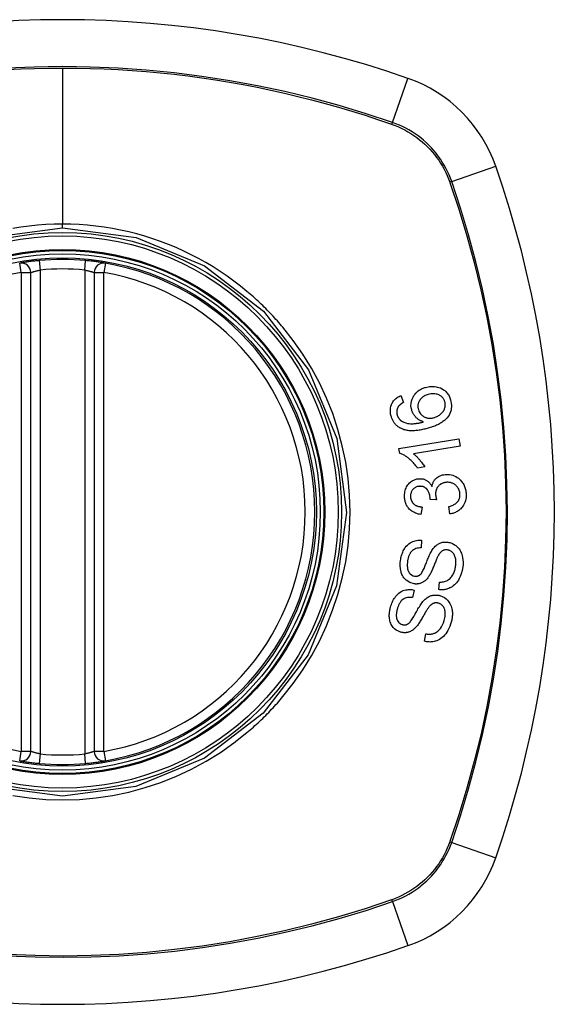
# Model space of a CAD drawing. Header units: inches. Extents: x 27 to 687, y 75 to 319.
# Tile 123 of 239: x 351.842 to 352.506, y 209.117 to 210.337. Entities that reach past the tile are written whole.
import ezdxf

# ---------------------------------------------------------------- set-up
doc = ezdxf.new("R2010")
doc.units = ezdxf.units.IN
doc.header["$MEASUREMENT"] = 0
doc.layers.add('Visible Edges(ANSI)', color=7, linetype='Continuous', lineweight=25)
doc.layers.add('Visible Tangent Edges(ANSI)', color=7, linetype='Continuous', lineweight=25)

msp = doc.modelspace()

# ---------------------------------------------------------------- linework, layer by layer
at = {"layer": 'Visible Edges(ANSI)'}
for p, q in [((351.8563, 209.43), (351.8563, 210.0236)), ((351.935, 210.0236), (351.935, 209.43)), ((352.3155, 209.8712), (352.3188, 209.8626)), ((352.3131, 209.8054), (352.3874, 209.8176)), ((352.3874, 209.8176), (352.3889, 209.8085)), ((352.3141, 209.7995), (352.3131, 209.8054)), ((352.3889, 209.8085), (352.3311, 209.799)), ((352.345, 209.7826), (352.3362, 209.7812)), ((352.3599, 209.7418), (352.3518, 209.7424)), ((352.3417, 209.7329), (352.3404, 209.7236)), ((352.3764, 209.7244), (352.3748, 209.7335)), ((352.3412, 209.6917), (352.3406, 209.6822)), ((352.332, 209.63), (352.3301, 209.6207)), ((352.3627, 209.6306), (352.3632, 209.64)), ((352.3447, 209.5665), (352.3466, 209.5757))]:
    msp.add_line(p, q, dxfattribs=at)
at = {"layer": 'Visible Edges(ANSI)', "flags": 128}
for points in [[(351.867, 210.0385), (351.8654, 210.0383), (351.8638, 210.0382), (351.8622, 210.038), (351.8607, 210.0378), (351.8591, 210.0376), (351.8576, 210.0375), (351.8562, 210.0373), (351.8547, 210.0371), (351.8534, 210.0369), (351.8521, 210.0367), (351.8508, 210.0366), (351.8497, 210.0364), (351.8486, 210.0362), (351.8475, 210.0361), (351.8466, 210.0359), (351.8457, 210.0358), (351.845, 210.0357), (351.8443, 210.0355), (351.8438, 210.0354), (351.8433, 210.0354), (351.8429, 210.0353), (351.8427, 210.0353), (351.8425, 210.0352), (351.8425, 210.0352)], [(351.9488, 210.0352), (351.9488, 210.0352), (351.9486, 210.0353), (351.9484, 210.0353), (351.948, 210.0354), (351.9475, 210.0354), (351.947, 210.0355), (351.9463, 210.0357), (351.9455, 210.0358), (351.9447, 210.0359), (351.9437, 210.0361), (351.9427, 210.0362), (351.9416, 210.0364), (351.9404, 210.0366), (351.9392, 210.0367), (351.9379, 210.0369), (351.9365, 210.0371), (351.9351, 210.0373), (351.9336, 210.0375), (351.9321, 210.0376), (351.9306, 210.0378), (351.929, 210.038), (351.9275, 210.0382), (351.9259, 210.0383), (351.9243, 210.0385)], [(352.3289, 209.8533), (352.3283, 209.856), (352.328, 209.8587), (352.3281, 209.8614), (352.3286, 209.864), (352.3293, 209.8665), (352.3302, 209.8685), (352.331, 209.8701), (352.3316, 209.8711), (352.3323, 209.8721), (352.333, 209.873), (352.3337, 209.8739), (352.3345, 209.8747), (352.3353, 209.8755), (352.3362, 209.8762), (352.3371, 209.8769), (352.338, 209.8776), (352.3389, 209.8782), (352.3399, 209.8788), (352.3409, 209.8793), (352.3419, 209.8798), (352.343, 209.8802), (352.344, 209.8806), (352.3451, 209.881), (352.3462, 209.8813)], [(352.3462, 209.8813), (352.3477, 209.8817), (352.3493, 209.8821), (352.3509, 209.8823), (352.3526, 209.8824), (352.3542, 209.8825), (352.3558, 209.8824), (352.3574, 209.8823), (352.3591, 209.8821), (352.3607, 209.8817), (352.3626, 209.8812), (352.3646, 209.8805), (352.3666, 209.8795), (352.3685, 209.8784), (352.37, 209.8772), (352.3713, 209.8761), (352.3722, 209.8751), (352.3731, 209.8741), (352.3739, 209.873), (352.3746, 209.8719), (352.3753, 209.8707), (352.3759, 209.8696), (352.3764, 209.8683), (352.3768, 209.8671), (352.3772, 209.8658)], [(352.3701, 209.8635), (352.3698, 209.8642), (352.3695, 209.865), (352.3692, 209.8657), (352.3689, 209.8663), (352.3685, 209.867), (352.368, 209.8676), (352.3676, 209.8683), (352.367, 209.8688), (352.3665, 209.8694), (352.3659, 209.8699), (352.3653, 209.8703), (352.3647, 209.8708), (352.364, 209.8712), (352.3634, 209.8715), (352.3627, 209.8719), (352.3618, 209.8723), (352.3607, 209.8727), (352.3593, 209.873), (352.3577, 209.8733), (352.356, 209.8734), (352.3543, 209.8733), (352.3526, 209.8731), (352.351, 209.8728), (352.3493, 209.8724)], [(352.3034, 209.8455), (352.3031, 209.8468), (352.3028, 209.8481), (352.3026, 209.8495), (352.3024, 209.8508), (352.3024, 209.8521), (352.3024, 209.8535), (352.3025, 209.8548), (352.3027, 209.8561), (352.303, 209.8574), (352.3033, 209.8587), (352.3038, 209.8599), (352.3043, 209.8611), (352.3049, 209.8622), (352.3056, 209.8633), (352.3064, 209.8644), (352.3072, 209.8654), (352.3081, 209.8663), (352.309, 209.8672), (352.31, 209.868), (352.311, 209.8687), (352.3121, 209.8694), (352.3132, 209.8701), (352.3144, 209.8706), (352.3155, 209.8712)], [(352.3188, 209.8626), (352.3184, 209.8624), (352.3181, 209.8622), (352.3178, 209.862), (352.3175, 209.8619), (352.3172, 209.8617), (352.3169, 209.8615), (352.3166, 209.8613), (352.3163, 209.8611), (352.316, 209.8608), (352.3157, 209.8606), (352.3154, 209.8604), (352.3151, 209.8602), (352.3148, 209.86), (352.3145, 209.8597), (352.3142, 209.8595), (352.314, 209.8592), (352.3137, 209.859), (352.3135, 209.8587), (352.3132, 209.8585), (352.313, 209.8582), (352.3127, 209.8579), (352.3125, 209.8576), (352.3123, 209.8573), (352.3121, 209.857)], [(352.3493, 209.8724), (352.3481, 209.872), (352.3468, 209.8715), (352.3456, 209.871), (352.3445, 209.8704), (352.3433, 209.8697), (352.3423, 209.869), (352.3413, 209.8681), (352.3403, 209.8672), (352.3395, 209.8662), (352.3388, 209.8652), (352.3383, 209.8643), (352.3378, 209.8635), (352.3375, 209.8627), (352.3372, 209.862), (352.337, 209.8612), (352.3368, 209.8604), (352.3367, 209.8595), (352.3366, 209.8587), (352.3366, 209.8579), (352.3366, 209.857), (352.3367, 209.8562), (352.3369, 209.8554), (352.337, 209.8545), (352.3372, 209.8537)], [(352.3772, 209.8658), (352.3783, 209.8593), (352.3777, 209.8529), (352.3753, 209.847), (352.3728, 209.8434), (352.3718, 209.8423), (352.3708, 209.8413), (352.3698, 209.8404), (352.3688, 209.8396), (352.3677, 209.8388), (352.3666, 209.8381), (352.3655, 209.8373), (352.3644, 209.8367), (352.3632, 209.836), (352.362, 209.8354), (352.3608, 209.8349), (352.3596, 209.8343), (352.3583, 209.8338), (352.3571, 209.8333), (352.3558, 209.8328), (352.3545, 209.8323), (352.3533, 209.8319), (352.352, 209.8315), (352.3507, 209.8311), (352.3495, 209.8307)], [(352.357, 209.8439), (352.3581, 209.8442), (352.3591, 209.8446), (352.3602, 209.8451), (352.3612, 209.8456), (352.3622, 209.8462), (352.3632, 209.8468), (352.3642, 209.8475), (352.3651, 209.8483), (352.366, 209.8491), (352.3668, 209.85), (352.3676, 209.8509), (352.3683, 209.8519), (352.3689, 209.8529), (352.3694, 209.854), (352.3698, 209.8551), (352.3701, 209.8561), (352.3703, 209.8572), (352.3705, 209.8581), (352.3706, 209.859), (352.3706, 209.8599), (352.3705, 209.8608), (352.3704, 209.8617), (352.3703, 209.8626), (352.3701, 209.8635)], [(352.3121, 209.857), (352.3119, 209.8567), (352.3117, 209.8563), (352.3115, 209.8559), (352.3113, 209.8555), (352.3111, 209.8551), (352.311, 209.8547), (352.3109, 209.8543), (352.3107, 209.8539), (352.3106, 209.8535), (352.3105, 209.8531), (352.3105, 209.8526), (352.3104, 209.8522), (352.3104, 209.8518), (352.3103, 209.8514), (352.3103, 209.8509), (352.3103, 209.8505), (352.3103, 209.8501), (352.3104, 209.8496), (352.3104, 209.8492), (352.3105, 209.8488), (352.3105, 209.8483), (352.3106, 209.8479), (352.3107, 209.8475), (352.3108, 209.8471)], [(352.3436, 209.8385), (352.3428, 209.8388), (352.3421, 209.839), (352.3414, 209.8393), (352.3407, 209.8396), (352.34, 209.8399), (352.3393, 209.8403), (352.3386, 209.8407), (352.3379, 209.8411), (352.3372, 209.8415), (352.3366, 209.842), (352.3359, 209.8425), (352.3352, 209.8431), (352.3346, 209.8437), (352.3339, 209.8444), (352.3333, 209.8452), (352.3326, 209.846), (352.332, 209.8468), (352.3314, 209.8477), (352.3309, 209.8485), (352.3304, 209.8494), (352.33, 209.8504), (352.3296, 209.8513), (352.3292, 209.8523), (352.3289, 209.8533)], [(352.3372, 209.8537), (352.3377, 209.8523), (352.3383, 209.851), (352.339, 209.8498), (352.3398, 209.8486), (352.3407, 209.8476), (352.3418, 209.8466), (352.3428, 209.8458), (352.3437, 209.8452), (352.3445, 209.8448), (352.3453, 209.8444), (352.3461, 209.844), (352.3469, 209.8438), (352.3477, 209.8435), (352.3485, 209.8433), (352.3494, 209.8432), (352.3502, 209.8431), (352.3511, 209.8431), (352.3519, 209.8431), (352.3528, 209.8431), (352.3536, 209.8432), (352.3545, 209.8433), (352.3553, 209.8434), (352.3561, 209.8436), (352.357, 209.8439)], [(352.3169, 209.8298), (352.3161, 209.8301), (352.3153, 209.8305), (352.3145, 209.8309), (352.3137, 209.8314), (352.313, 209.8318), (352.3123, 209.8323), (352.3116, 209.8329), (352.3109, 209.8334), (352.3102, 209.834), (352.3096, 209.8346), (352.309, 209.8353), (352.3084, 209.8359), (352.3078, 209.8366), (352.3073, 209.8374), (352.3068, 209.8381), (352.3063, 209.8389), (352.3058, 209.8396), (352.3054, 209.8404), (352.305, 209.8413), (352.3046, 209.8421), (352.3043, 209.8429), (352.304, 209.8438), (352.3037, 209.8446), (352.3034, 209.8455)], [(352.3108, 209.8471), (352.3109, 209.8467), (352.311, 209.8464), (352.3112, 209.8461), (352.3113, 209.8457), (352.3114, 209.8454), (352.3116, 209.8451), (352.3117, 209.8448), (352.3119, 209.8445), (352.312, 209.8442), (352.3122, 209.8439), (352.3124, 209.8436), (352.3126, 209.8433), (352.3128, 209.843), (352.313, 209.8427), (352.3132, 209.8424), (352.3134, 209.8422), (352.3136, 209.8419), (352.3138, 209.8417), (352.3141, 209.8414), (352.3143, 209.8412), (352.3145, 209.841), (352.3148, 209.8407), (352.3151, 209.8405), (352.3153, 209.8403)], [(352.3153, 209.8403), (352.3173, 209.839), (352.3193, 209.838), (352.3215, 209.8372), (352.3237, 209.8366), (352.3258, 209.8363), (352.3276, 209.8362), (352.3291, 209.8361), (352.3301, 209.8361), (352.3309, 209.8362), (352.3318, 209.8363), (352.3326, 209.8363), (352.3335, 209.8364), (352.3343, 209.8365), (352.3352, 209.8367), (352.336, 209.8368), (352.3369, 209.837), (352.3378, 209.8371), (352.3386, 209.8373), (352.3395, 209.8375), (352.3403, 209.8377), (352.3411, 209.8379), (352.3419, 209.8381), (352.3428, 209.8383), (352.3436, 209.8385)], [(352.3495, 209.8307), (352.3481, 209.8303), (352.3466, 209.8299), (352.3452, 209.8296), (352.3438, 209.8293), (352.3424, 209.8289), (352.3409, 209.8287), (352.3395, 209.8284), (352.3381, 209.8282), (352.3367, 209.828), (352.3353, 209.8278), (352.3339, 209.8277), (352.3325, 209.8276), (352.3311, 209.8275), (352.3298, 209.8275), (352.3284, 209.8275), (352.3271, 209.8275), (352.3258, 209.8276), (352.3245, 209.8278), (352.3232, 209.8279), (352.3219, 209.8282), (352.3206, 209.8285), (352.3193, 209.8288), (352.3181, 209.8293), (352.3169, 209.8298)], [(352.3362, 209.7812), (352.3351, 209.7826), (352.3341, 209.784), (352.3331, 209.7853), (352.3321, 209.7865), (352.3311, 209.7877), (352.3301, 209.7888), (352.3291, 209.7898), (352.3281, 209.7907), (352.3271, 209.7916), (352.3262, 209.7924), (352.3253, 209.7931), (352.3244, 209.7938), (352.3235, 209.7945), (352.3227, 209.7951), (352.3219, 209.7956), (352.3211, 209.7962), (352.3203, 209.7967), (352.3194, 209.7972), (352.3186, 209.7976), (352.3177, 209.7981), (352.3168, 209.7985), (352.3159, 209.7989), (352.315, 209.7992), (352.3141, 209.7995)], [(352.3311, 209.799), (352.3316, 209.7986), (352.3321, 209.7982), (352.3326, 209.7977), (352.3331, 209.7973), (352.3336, 209.7968), (352.3341, 209.7964), (352.3346, 209.7959), (352.3351, 209.7954), (352.3356, 209.7949), (352.3361, 209.7944), (352.3365, 209.7939), (352.337, 209.7934), (352.3374, 209.7929), (352.3379, 209.7924), (352.3384, 209.7918), (352.3389, 209.7911), (352.3396, 209.7903), (352.3403, 209.7894), (352.3411, 209.7884), (352.3419, 209.7874), (352.3427, 209.7862), (352.3435, 209.7851), (352.3442, 209.7839), (352.345, 209.7826)], [(352.32, 209.7453), (352.3199, 209.7469), (352.32, 209.7486), (352.3202, 209.7502), (352.3205, 209.7518), (352.3208, 209.7534), (352.3213, 209.7549), (352.3219, 209.7564), (352.3226, 209.7579), (352.3234, 209.7592), (352.3243, 209.7605), (352.3253, 209.7618), (352.3263, 209.7629), (352.3274, 209.7638), (352.3284, 209.7646), (352.3295, 209.7653), (352.3305, 209.7659), (352.3314, 209.7664), (352.3324, 209.7668), (352.3333, 209.7672), (352.3343, 209.7675), (352.3353, 209.7677), (352.3363, 209.7679), (352.3373, 209.7681), (352.3384, 209.7681)], [(352.3384, 209.7681), (352.339, 209.7681), (352.3397, 209.7681), (352.3404, 209.7681), (352.3411, 209.768), (352.3418, 209.7679), (352.3425, 209.7678), (352.3431, 209.7677), (352.3438, 209.7675), (352.3445, 209.7673), (352.3451, 209.767), (352.3458, 209.7667), (352.3464, 209.7664), (352.3471, 209.766), (352.3479, 209.7656), (352.3486, 209.7651), (352.3493, 209.7646), (352.35, 209.7639), (352.3507, 209.7633), (352.3513, 209.7625), (352.352, 209.7618), (352.3525, 209.761), (352.3531, 209.7602), (352.3536, 209.7594), (352.354, 209.7585)], [(352.354, 209.7585), (352.3542, 209.7593), (352.3544, 209.7601), (352.3546, 209.7608), (352.3548, 209.7616), (352.3551, 209.7623), (352.3554, 209.7631), (352.3557, 209.7638), (352.3561, 209.7645), (352.3565, 209.7652), (352.3569, 209.7658), (352.3574, 209.7665), (352.3579, 209.7671), (352.3584, 209.7677), (352.3589, 209.7683), (352.3597, 209.7689), (352.3605, 209.7696), (352.3616, 209.7704), (352.3629, 209.7711), (352.3643, 209.7718), (352.3657, 209.7723), (352.3672, 209.7727), (352.3687, 209.773), (352.3703, 209.7732), (352.3718, 209.7733)], [(352.3724, 209.7636), (352.3716, 209.7635), (352.3708, 209.7634), (352.3699, 209.7633), (352.3691, 209.7631), (352.3683, 209.7629), (352.3675, 209.7626), (352.3667, 209.7623), (352.3659, 209.7619), (352.3652, 209.7615), (352.3645, 209.761), (352.3638, 209.7605), (352.3631, 209.7599), (352.3625, 209.7593), (352.3619, 209.7586), (352.3613, 209.7579), (352.3607, 209.757), (352.3602, 209.7561), (352.3597, 209.755), (352.3593, 209.754), (352.359, 209.7528), (352.3587, 209.7517), (352.3586, 209.7506), (352.3585, 209.7494), (352.3586, 209.7482)], [(352.3718, 209.7733), (352.3738, 209.7734), (352.3759, 209.7732), (352.3779, 209.7729), (352.3798, 209.7724), (352.3817, 209.7717), (352.3836, 209.7708), (352.3853, 209.7697), (352.3869, 209.7686), (352.3882, 209.7674), (352.3894, 209.7663), (352.3904, 209.7652), (352.3912, 209.7642), (352.392, 209.7631), (352.3927, 209.762), (352.3934, 209.7609), (352.394, 209.7597), (352.3945, 209.7584), (352.395, 209.7572), (352.3954, 209.7559), (352.3957, 209.7546), (352.396, 209.7533), (352.3962, 209.7519), (352.3963, 209.7506), (352.3964, 209.7492)], [(352.3888, 209.7489), (352.3887, 209.7501), (352.3885, 209.7513), (352.3883, 209.7525), (352.3879, 209.7536), (352.3875, 209.7547), (352.3869, 209.7558), (352.3863, 209.7568), (352.3856, 209.7577), (352.3849, 209.7585), (352.3842, 209.7593), (352.3835, 209.7599), (352.3827, 209.7605), (352.382, 209.7611), (352.3812, 209.7615), (352.3804, 209.762), (352.3796, 209.7624), (352.3787, 209.7627), (352.3778, 209.763), (352.377, 209.7632), (352.3761, 209.7634), (352.3752, 209.7635), (352.3743, 209.7636), (352.3734, 209.7636), (352.3724, 209.7636)], [(352.3386, 209.7586), (352.3379, 209.7586), (352.3371, 209.7585), (352.3363, 209.7583), (352.3356, 209.7582), (352.3349, 209.7579), (352.3341, 209.7576), (352.3335, 209.7573), (352.3328, 209.7569), (352.3322, 209.7565), (352.3315, 209.756), (352.331, 209.7554), (352.3304, 209.7548), (352.3299, 209.7542), (352.3294, 209.7536), (352.329, 209.7529), (352.3286, 209.7522), (352.3283, 209.7514), (352.3281, 209.7507), (352.3278, 209.7499), (352.3277, 209.7491), (352.3276, 209.7483), (352.3275, 209.7475), (352.3275, 209.7466), (352.3275, 209.7458)], [(352.3518, 209.7439), (352.3513, 209.7476), (352.3502, 209.7511), (352.3485, 209.7541), (352.3471, 209.7558), (352.3465, 209.7563), (352.3462, 209.7565), (352.3458, 209.7568), (352.3454, 209.7571), (352.3451, 209.7573), (352.3447, 209.7575), (352.3443, 209.7577), (352.3439, 209.7579), (352.3435, 209.758), (352.343, 209.7582), (352.3426, 209.7583), (352.3422, 209.7584), (352.3417, 209.7585), (352.3413, 209.7585), (352.3408, 209.7586), (352.3404, 209.7586), (352.34, 209.7586), (352.3395, 209.7587), (352.3391, 209.7587), (352.3386, 209.7586)], [(352.3404, 209.7236), (352.3387, 209.7239), (352.337, 209.7243), (352.3354, 209.7248), (352.3337, 209.7253), (352.3322, 209.726), (352.3306, 209.7268), (352.3292, 209.7277), (352.3279, 209.7286), (352.3269, 209.7296), (352.3259, 209.7305), (352.3251, 209.7314), (352.3244, 209.7322), (352.3237, 209.7332), (352.3231, 209.7341), (352.3225, 209.7352), (352.322, 209.7362), (352.3216, 209.7373), (352.3212, 209.7384), (352.3208, 209.7395), (352.3206, 209.7406), (352.3203, 209.7418), (352.3202, 209.7429), (352.32, 209.7441), (352.32, 209.7453)], [(352.3275, 209.7458), (352.3276, 209.7445), (352.3278, 209.7432), (352.3282, 209.742), (352.3286, 209.7408), (352.3292, 209.7397), (352.3299, 209.7387), (352.3305, 209.7378), (352.3311, 209.7372), (352.3317, 209.7367), (352.3322, 209.7362), (352.3328, 209.7358), (352.3334, 209.7354), (352.334, 209.735), (352.3347, 209.7347), (352.3353, 209.7344), (352.336, 209.7342), (352.3367, 209.7339), (352.3374, 209.7337), (352.3381, 209.7335), (352.3388, 209.7334), (352.3395, 209.7332), (352.3402, 209.7331), (352.3409, 209.733), (352.3417, 209.7329)], [(352.3518, 209.7424), (352.3518, 209.7425), (352.3518, 209.7426), (352.3518, 209.7426), (352.3518, 209.7427), (352.3518, 209.7427), (352.3518, 209.7428), (352.3518, 209.7429), (352.3518, 209.7429), (352.3518, 209.743), (352.3518, 209.7431), (352.3518, 209.7431), (352.3518, 209.7432), (352.3518, 209.7432), (352.3518, 209.7433), (352.3518, 209.7434), (352.3518, 209.7434), (352.3518, 209.7435), (352.3518, 209.7436), (352.3518, 209.7436), (352.3518, 209.7437), (352.3518, 209.7437), (352.3518, 209.7438), (352.3518, 209.7439), (352.3518, 209.7439)], [(352.3586, 209.7482), (352.3586, 209.748), (352.3586, 209.7477), (352.3586, 209.7474), (352.3587, 209.7472), (352.3587, 209.7469), (352.3587, 209.7466), (352.3588, 209.7464), (352.3588, 209.7461), (352.3589, 209.7458), (352.3589, 209.7456), (352.359, 209.7453), (352.359, 209.745), (352.3591, 209.7447), (352.3592, 209.7445), (352.3592, 209.7442), (352.3593, 209.7439), (352.3594, 209.7437), (352.3594, 209.7434), (352.3595, 209.7431), (352.3596, 209.7429), (352.3597, 209.7426), (352.3597, 209.7423), (352.3598, 209.7421), (352.3599, 209.7418)], [(352.3748, 209.7335), (352.3758, 209.7338), (352.3769, 209.7342), (352.378, 209.7345), (352.3791, 209.7349), (352.3802, 209.7354), (352.3812, 209.7359), (352.3822, 209.7364), (352.3831, 209.7371), (352.3841, 209.7378), (352.3849, 209.7385), (352.3857, 209.7393), (352.3863, 209.7401), (352.3868, 209.7408), (352.3872, 209.7415), (352.3875, 209.7422), (352.3878, 209.7429), (352.3881, 209.7436), (352.3883, 209.7443), (352.3885, 209.745), (352.3887, 209.7458), (352.3887, 209.7466), (352.3888, 209.7473), (352.3888, 209.7481), (352.3888, 209.7489)], [(352.3964, 209.7492), (352.3964, 209.7471), (352.3963, 209.7449), (352.396, 209.7428), (352.3955, 209.7407), (352.3949, 209.7387), (352.3941, 209.7368), (352.3932, 209.7352), (352.3923, 209.7339), (352.3915, 209.7328), (352.3907, 209.7318), (352.3899, 209.7309), (352.389, 209.7301), (352.3881, 209.7294), (352.3872, 209.7286), (352.3862, 209.728), (352.3852, 209.7273), (352.3842, 209.7268), (352.3831, 209.7263), (352.382, 209.7258), (352.3809, 209.7255), (352.3798, 209.7251), (352.3787, 209.7248), (352.3775, 209.7246), (352.3764, 209.7244)], [(352.3151, 209.6668), (352.3153, 209.6683), (352.3156, 209.6699), (352.3159, 209.6714), (352.3163, 209.6729), (352.3168, 209.6743), (352.3173, 209.6758), (352.3178, 209.6772), (352.3185, 209.6786), (352.3192, 209.68), (352.32, 209.6813), (352.3209, 209.6828), (352.3221, 209.6843), (352.3235, 209.6858), (352.3252, 209.6873), (352.3269, 209.6885), (352.3287, 209.6895), (352.3303, 209.6902), (352.3319, 209.6908), (352.3334, 209.6912), (352.335, 209.6915), (352.3365, 209.6917), (352.3381, 209.6918), (352.3396, 209.6918), (352.3412, 209.6917)], [(352.354, 209.6792), (352.3547, 209.6803), (352.3555, 209.6814), (352.3564, 209.6824), (352.3572, 209.6834), (352.3582, 209.6843), (352.3591, 209.6852), (352.3601, 209.686), (352.3612, 209.6867), (352.3622, 209.6873), (352.3631, 209.6878), (352.364, 209.6882), (352.3649, 209.6885), (352.3657, 209.6888), (352.3664, 209.689), (352.3672, 209.6892), (352.3679, 209.6893), (352.3687, 209.6894), (352.3694, 209.6895), (352.3701, 209.6895), (352.3709, 209.6895), (352.3716, 209.6895), (352.3724, 209.6895), (352.3731, 209.6894), (352.3739, 209.6893)], [(352.3406, 209.6822), (352.339, 209.6822), (352.3373, 209.682), (352.3357, 209.6818), (352.3341, 209.6814), (352.3326, 209.6808), (352.3312, 209.68), (352.3299, 209.6791), (352.3289, 209.6782), (352.3282, 209.6774), (352.3277, 209.6768), (352.3272, 209.6761), (352.3268, 209.6754), (352.3264, 209.6747), (352.326, 209.674), (352.3257, 209.6732), (352.3254, 209.6725), (352.3251, 209.6717), (352.3248, 209.6709), (352.3246, 209.6701), (352.3244, 209.6693), (352.3242, 209.6685), (352.3241, 209.6676), (352.3239, 209.6668), (352.3238, 209.666)], [(352.3396, 209.6492), (352.3402, 209.6499), (352.3409, 209.6507), (352.3416, 209.6518), (352.3423, 209.6529), (352.3429, 209.6542), (352.3436, 209.6554), (352.3442, 209.6567), (352.3447, 209.658), (352.3453, 209.6592), (352.3457, 209.6604), (352.3462, 209.6616), (352.3467, 209.6628), (352.3471, 209.664), (352.3476, 209.6652), (352.3481, 209.6665), (352.3486, 209.6678), (352.3492, 209.6692), (352.3498, 209.6706), (352.3504, 209.6721), (352.3511, 209.6736), (352.3518, 209.6752), (352.3525, 209.6766), (352.3533, 209.678), (352.354, 209.6792)], [(352.3734, 209.6797), (352.3727, 209.6798), (352.372, 209.6799), (352.3713, 209.6798), (352.3706, 209.6798), (352.3699, 209.6797), (352.3692, 209.6795), (352.3685, 209.6793), (352.3679, 209.6791), (352.3673, 209.6788), (352.3668, 209.6785), (352.3663, 209.6782), (352.3659, 209.6778), (352.3654, 209.6775), (352.365, 209.6771), (352.3646, 209.6767), (352.3643, 209.6763), (352.3639, 209.6758), (352.3635, 209.6754), (352.3632, 209.6749), (352.3629, 209.6744), (352.3626, 209.674), (352.3623, 209.6735), (352.362, 209.673), (352.3617, 209.6725)], [(352.3834, 209.6595), (352.3836, 209.6607), (352.3837, 209.662), (352.3838, 209.6632), (352.3838, 209.6645), (352.3837, 209.6657), (352.3836, 209.6669), (352.3835, 209.6682), (352.3832, 209.6694), (352.3829, 209.6706), (352.3826, 209.6717), (352.3821, 209.6728), (352.3816, 209.6739), (352.381, 209.675), (352.3803, 209.6759), (352.3795, 209.6767), (352.3788, 209.6773), (352.3781, 209.6779), (352.3775, 209.6783), (352.3768, 209.6787), (352.3762, 209.679), (352.3755, 209.6792), (352.3748, 209.6794), (352.3741, 209.6796), (352.3734, 209.6797)], [(352.3739, 209.6893), (352.375, 209.6891), (352.3762, 209.6888), (352.3773, 209.6885), (352.3785, 209.6881), (352.3796, 209.6876), (352.3806, 209.6871), (352.3817, 209.6865), (352.3827, 209.6858), (352.3837, 209.6851), (352.3847, 209.6843), (352.3857, 209.6833), (352.3866, 209.6823), (352.3876, 209.6811), (352.3885, 209.6798), (352.3893, 209.6784), (352.39, 209.677), (352.3906, 209.6756), (352.3912, 209.6741), (352.3917, 209.6724), (352.3921, 209.6703), (352.3925, 209.6677), (352.3927, 209.6647), (352.3926, 209.6617), (352.3923, 209.6587)], [(352.3319, 209.6377), (352.3265, 209.6393), (352.3219, 209.6423), (352.3193, 209.6451), (352.3183, 209.6466), (352.3175, 209.648), (352.3168, 209.6494), (352.3163, 209.6507), (352.3159, 209.6519), (352.3157, 209.6529), (352.3155, 209.6538), (352.3153, 209.6547), (352.3151, 209.6556), (352.315, 209.6565), (352.3149, 209.6574), (352.3148, 209.6584), (352.3147, 209.6593), (352.3147, 209.6602), (352.3147, 209.6612), (352.3147, 209.6621), (352.3147, 209.6631), (352.3148, 209.664), (352.3148, 209.6649), (352.3149, 209.6659), (352.3151, 209.6668)], [(352.3238, 209.666), (352.3237, 209.6653), (352.3236, 209.6647), (352.3236, 209.664), (352.3235, 209.6634), (352.3234, 209.6627), (352.3234, 209.662), (352.3234, 209.6614), (352.3234, 209.6607), (352.3234, 209.6601), (352.3234, 209.6594), (352.3235, 209.6587), (352.3235, 209.6581), (352.3236, 209.6574), (352.3237, 209.6568), (352.3238, 209.6561), (352.324, 209.6555), (352.3242, 209.6548), (352.3244, 209.6542), (352.3249, 209.6531), (352.3258, 209.6515), (352.3272, 209.65), (352.3288, 209.6487), (352.3306, 209.6478), (352.3325, 209.6473)], [(352.3617, 209.6725), (352.3613, 209.6718), (352.361, 209.6711), (352.3606, 209.6702), (352.3601, 209.6692), (352.3597, 209.6682), (352.3592, 209.6671), (352.3587, 209.666), (352.3583, 209.6648), (352.3578, 209.6635), (352.3572, 209.6623), (352.3567, 209.661), (352.3562, 209.6597), (352.3557, 209.6584), (352.3551, 209.6571), (352.3546, 209.6559), (352.3541, 209.6546), (352.3535, 209.6534), (352.353, 209.6523), (352.3525, 209.6511), (352.3519, 209.65), (352.3513, 209.6489), (352.3507, 209.6479), (352.3501, 209.6469), (352.3495, 209.646)], [(352.3923, 209.6587), (352.3915, 209.6544), (352.3904, 209.6502), (352.3892, 209.6468), (352.388, 209.6442), (352.3869, 209.6422), (352.3859, 209.6406), (352.3847, 209.6391), (352.3834, 209.6376), (352.382, 209.6363), (352.3805, 209.6351), (352.379, 209.6341), (352.3775, 209.6333), (352.3761, 209.6326), (352.3748, 209.632), (352.3735, 209.6316), (352.3723, 209.6312), (352.3711, 209.6309), (352.3699, 209.6307), (352.3687, 209.6305), (352.3675, 209.6304), (352.3663, 209.6304), (352.3651, 209.6304), (352.3639, 209.6305), (352.3627, 209.6306)], [(352.3632, 209.64), (352.3645, 209.64), (352.3658, 209.64), (352.3671, 209.6401), (352.3683, 209.6403), (352.3696, 209.6406), (352.3709, 209.641), (352.3721, 209.6414), (352.3732, 209.642), (352.3743, 209.6426), (352.3754, 209.6434), (352.3765, 209.6444), (352.3774, 209.6454), (352.3783, 209.6465), (352.3791, 209.6476), (352.3798, 209.6487), (352.3804, 209.6498), (352.381, 209.651), (352.3815, 209.6521), (352.3819, 209.6533), (352.3823, 209.6545), (352.3827, 209.6557), (352.383, 209.657), (352.3832, 209.6582), (352.3834, 209.6595)], [(352.3495, 209.646), (352.3488, 209.645), (352.348, 209.6441), (352.3472, 209.6432), (352.3464, 209.6424), (352.3455, 209.6416), (352.3446, 209.6409), (352.3437, 209.6402), (352.3427, 209.6397), (352.3418, 209.6392), (352.341, 209.6388), (352.3402, 209.6385), (352.3395, 209.6383), (352.3388, 209.6381), (352.3382, 209.6379), (352.3376, 209.6378), (352.337, 209.6377), (352.3363, 209.6376), (352.3357, 209.6376), (352.3351, 209.6375), (352.3344, 209.6375), (352.3338, 209.6375), (352.3332, 209.6376), (352.3325, 209.6376), (352.3319, 209.6377)], [(352.3325, 209.6473), (352.3328, 209.6472), (352.3331, 209.6472), (352.3335, 209.6472), (352.3338, 209.6472), (352.3341, 209.6472), (352.3344, 209.6472), (352.3347, 209.6472), (352.335, 209.6472), (352.3353, 209.6473), (352.3356, 209.6473), (352.3359, 209.6474), (352.3362, 209.6475), (352.3365, 209.6476), (352.3368, 209.6477), (352.3371, 209.6478), (352.3374, 209.6479), (352.3377, 209.648), (352.338, 209.6482), (352.3383, 209.6483), (352.3385, 209.6485), (352.3388, 209.6486), (352.3391, 209.6488), (352.3393, 209.649), (352.3396, 209.6492)], [(352.3026, 209.609), (352.3031, 209.6106), (352.3037, 209.6122), (352.3043, 209.6137), (352.3049, 209.6153), (352.3056, 209.6168), (352.3064, 209.6182), (352.3073, 209.6196), (352.3082, 209.621), (352.3092, 209.6223), (352.3103, 209.6236), (352.3116, 209.625), (352.3131, 209.6263), (352.3148, 209.6275), (352.3166, 209.6285), (352.3184, 209.6293), (352.3201, 209.6299), (352.3217, 209.6303), (352.3232, 209.6305), (352.3246, 209.6307), (352.3261, 209.6307), (352.3276, 209.6307), (352.3291, 209.6306), (352.3305, 209.6303), (352.332, 209.63)], [(352.3301, 209.6207), (352.3288, 209.6209), (352.3275, 209.621), (352.3261, 209.621), (352.3248, 209.621), (352.3235, 209.6208), (352.3222, 209.6205), (352.321, 209.6201), (352.3198, 209.6195), (352.3186, 209.6189), (352.3177, 209.6182), (352.3168, 209.6175), (352.3161, 209.6168), (352.3155, 209.6161), (352.315, 209.6154), (352.3145, 209.6146), (352.314, 209.6138), (352.3135, 209.613), (352.3131, 209.6122), (352.3127, 209.6114), (352.3124, 209.6105), (352.312, 209.6096), (352.3117, 209.6088), (352.3114, 209.6079), (352.3112, 209.607)], [(352.3429, 209.6159), (352.3438, 209.6169), (352.3447, 209.6179), (352.3457, 209.6188), (352.3467, 209.6196), (352.3477, 209.6204), (352.3488, 209.6211), (352.3499, 209.6218), (352.351, 209.6223), (352.3521, 209.6228), (352.3531, 209.6231), (352.3541, 209.6234), (352.355, 209.6236), (352.3558, 209.6237), (352.3566, 209.6238), (352.3573, 209.6239), (352.3581, 209.6239), (352.3588, 209.6239), (352.3596, 209.6239), (352.3603, 209.6239), (352.3611, 209.6238), (352.3618, 209.6236), (352.3625, 209.6235), (352.3633, 209.6233), (352.364, 209.6231)], [(352.364, 209.6231), (352.3668, 209.6221), (352.3694, 209.6207), (352.3716, 209.619), (352.3733, 209.6174), (352.3745, 209.616), (352.3755, 209.6146), (352.3764, 209.6132), (352.3772, 209.6117), (352.3778, 209.6101), (352.3784, 209.6085), (352.3788, 209.6069), (352.3791, 209.6054), (352.3793, 209.6039), (352.3794, 209.6026), (352.3794, 209.6013), (352.3795, 209.6001), (352.3794, 209.5988), (352.3793, 209.5976), (352.3792, 209.5964), (352.379, 209.5951), (352.3788, 209.5939), (352.3786, 209.5927), (352.3783, 209.5915), (352.378, 209.5903)], [(352.3152, 209.5779), (352.3124, 209.5789), (352.3098, 209.5804), (352.3077, 209.5821), (352.3061, 209.5837), (352.3051, 209.5849), (352.3043, 209.5862), (352.3035, 209.5875), (352.3029, 209.5889), (352.3023, 209.5903), (352.3019, 209.5918), (352.3016, 209.5933), (352.3014, 209.5947), (352.3012, 209.596), (352.3011, 209.5974), (352.3011, 209.5986), (352.3011, 209.5998), (352.3012, 209.6009), (352.3013, 209.6021), (352.3014, 209.6033), (352.3016, 209.6044), (352.3018, 209.6056), (352.3021, 209.6068), (352.3023, 209.6079), (352.3026, 209.609)], [(352.3112, 209.607), (352.311, 209.6063), (352.3108, 209.6056), (352.3106, 209.6049), (352.3104, 209.6042), (352.3103, 209.6034), (352.3102, 209.6027), (352.3101, 209.602), (352.31, 209.6012), (352.3099, 209.6005), (352.3098, 209.5998), (352.3098, 209.599), (352.3098, 209.5983), (352.3098, 209.5976), (352.3099, 209.5968), (352.31, 209.5961), (352.3102, 209.5951), (352.3105, 209.5941), (352.311, 209.5929), (352.3117, 209.5916), (352.3125, 209.5904), (352.3135, 209.5893), (352.3146, 209.5884), (352.3159, 209.5877), (352.3172, 209.5873)], [(352.3244, 209.5882), (352.3252, 209.5888), (352.326, 209.5895), (352.3268, 209.5904), (352.3276, 209.5914), (352.3284, 209.5925), (352.3292, 209.5937), (352.33, 209.5949), (352.3308, 209.5961), (352.3315, 209.5973), (352.3321, 209.5984), (352.3328, 209.5995), (352.3334, 209.6007), (352.334, 209.6018), (352.3347, 209.6029), (352.3353, 209.6041), (352.336, 209.6053), (352.3367, 209.6066), (352.3375, 209.6079), (352.3384, 209.6093), (352.3393, 209.6108), (352.3402, 209.6122), (352.3411, 209.6135), (352.342, 209.6148), (352.3429, 209.6159)], [(352.3496, 209.6082), (352.3492, 209.6076), (352.3487, 209.6069), (352.3482, 209.6061), (352.3476, 209.6052), (352.347, 209.6042), (352.3464, 209.6032), (352.3458, 209.6021), (352.3451, 209.601), (352.3445, 209.5999), (352.3438, 209.5987), (352.3431, 209.5975), (352.3424, 209.5963), (352.3417, 209.5951), (352.341, 209.5939), (352.3403, 209.5927), (352.3396, 209.5916), (352.3389, 209.5905), (352.3382, 209.5894), (352.3375, 209.5883), (352.3368, 209.5873), (352.336, 209.5863), (352.3353, 209.5853), (352.3346, 209.5844), (352.3338, 209.5836)], [(352.3622, 209.6137), (352.3615, 209.6139), (352.3608, 209.614), (352.36, 209.6141), (352.3593, 209.6142), (352.3586, 209.6141), (352.3578, 209.614), (352.3571, 209.6139), (352.3564, 209.6137), (352.3558, 209.6135), (352.3553, 209.6133), (352.3547, 209.613), (352.3543, 209.6127), (352.3538, 209.6124), (352.3534, 209.6121), (352.353, 209.6118), (352.3525, 209.6114), (352.3521, 209.6111), (352.3517, 209.6107), (352.3514, 209.6103), (352.351, 209.6099), (352.3506, 209.6095), (352.3503, 209.609), (352.3499, 209.6086), (352.3496, 209.6082)], [(352.3693, 209.5923), (352.3698, 209.594), (352.3701, 209.5958), (352.3704, 209.5976), (352.3705, 209.5994), (352.3705, 209.601), (352.3705, 209.6025), (352.3703, 209.6037), (352.3701, 209.6048), (352.3699, 209.6058), (352.3695, 209.6068), (352.3691, 209.6077), (352.3687, 209.6087), (352.3681, 209.6095), (352.3675, 209.6102), (352.367, 209.6109), (352.3664, 209.6114), (352.3659, 209.6118), (352.3654, 209.6122), (352.3649, 209.6125), (352.3644, 209.6128), (352.3639, 209.6131), (352.3633, 209.6133), (352.3628, 209.6135), (352.3622, 209.6137)], [(352.3466, 209.5757), (352.3473, 209.5756), (352.348, 209.5755), (352.3487, 209.5755), (352.3495, 209.5754), (352.3502, 209.5754), (352.3509, 209.5754), (352.3517, 209.5754), (352.3524, 209.5754), (352.3531, 209.5755), (352.3539, 209.5756), (352.3546, 209.5757), (352.3553, 209.5759), (352.356, 209.5761), (352.3568, 209.5764), (352.3578, 209.5768), (352.3589, 209.5773), (352.3601, 209.5781), (352.3615, 209.5792), (352.363, 209.5807), (352.3645, 209.5825), (352.366, 209.5846), (352.3673, 209.5871), (352.3684, 209.5896), (352.3693, 209.5923)], [(352.3338, 209.5836), (352.333, 209.5828), (352.3321, 209.582), (352.3312, 209.5812), (352.3303, 209.5805), (352.3293, 209.5799), (352.3283, 209.5793), (352.3273, 209.5787), (352.3263, 209.5783), (352.3253, 209.578), (352.3245, 209.5777), (352.3236, 209.5775), (352.3229, 209.5774), (352.3222, 209.5773), (352.3216, 209.5772), (352.3209, 209.5772), (352.3203, 209.5772), (352.3197, 209.5772), (352.319, 209.5772), (352.3184, 209.5773), (352.3177, 209.5773), (352.3171, 209.5774), (352.3165, 209.5776), (352.3159, 209.5777), (352.3152, 209.5779)], [(352.3172, 209.5873), (352.3175, 209.5872), (352.3178, 209.5871), (352.3181, 209.587), (352.3184, 209.587), (352.3187, 209.5869), (352.3191, 209.5869), (352.3194, 209.5869), (352.3197, 209.5869), (352.32, 209.5869), (352.3203, 209.5869), (352.3206, 209.5869), (352.3209, 209.5869), (352.3212, 209.587), (352.3215, 209.587), (352.3219, 209.5871), (352.3222, 209.5872), (352.3225, 209.5873), (352.3227, 209.5874), (352.323, 209.5875), (352.3233, 209.5876), (352.3236, 209.5877), (352.3239, 209.5879), (352.3242, 209.588), (352.3244, 209.5882)], [(352.378, 209.5903), (352.3771, 209.5876), (352.3762, 209.585), (352.3751, 209.5824), (352.3739, 209.5799), (352.3726, 209.5777), (352.3712, 209.5757), (352.3698, 209.574), (352.3684, 209.5725), (352.3668, 209.5711), (352.3651, 209.5698), (352.3634, 209.5687), (352.3616, 209.5678), (352.3599, 209.5671), (352.3582, 209.5666), (352.3567, 209.5662), (352.3553, 209.5659), (352.354, 209.5658), (352.3526, 209.5657), (352.3513, 209.5656), (352.35, 209.5657), (352.3487, 209.5658), (352.3474, 209.566), (352.346, 209.5662), (352.3447, 209.5665)], [(351.8425, 209.4183), (351.8425, 209.4183), (351.8427, 209.4183), (351.8429, 209.4183), (351.8433, 209.4182), (351.8438, 209.4181), (351.8443, 209.418), (351.845, 209.4179), (351.8457, 209.4178), (351.8466, 209.4177), (351.8475, 209.4175), (351.8486, 209.4174), (351.8497, 209.4172), (351.8508, 209.417), (351.8521, 209.4168), (351.8534, 209.4167), (351.8547, 209.4165), (351.8562, 209.4163), (351.8576, 209.4161), (351.8591, 209.4159), (351.8607, 209.4158), (351.8622, 209.4156), (351.8638, 209.4154), (351.8654, 209.4153), (351.867, 209.4151)], [(351.9243, 209.4151), (351.9259, 209.4153), (351.9275, 209.4154), (351.929, 209.4156), (351.9306, 209.4158), (351.9321, 209.4159), (351.9336, 209.4161), (351.9351, 209.4163), (351.9365, 209.4165), (351.9379, 209.4167), (351.9392, 209.4168), (351.9404, 209.417), (351.9416, 209.4172), (351.9427, 209.4174), (351.9437, 209.4175), (351.9447, 209.4177), (351.9455, 209.4178), (351.9463, 209.4179), (351.947, 209.418), (351.9475, 209.4181), (351.948, 209.4182), (351.9484, 209.4183), (351.9486, 209.4183), (351.9488, 209.4183), (351.9488, 209.4183)]]:
    msp.add_lwpolyline(points, dxfattribs=at)
at = {"layer": 'Visible Edges(ANSI)'}
for radius in [0.3199, 0.315]:
    msp.add_circle((351.8956, 209.7268), radius, dxfattribs=at)
for centre, radius, start, end in [((351.8956, 209.0378), 1.2992, 70.7337, 109.2663), ((352.2659, 210.097), 0.1772, 19.2663, 70.7337), ((351.2067, 209.7268), 1.2992, 340.7337, 19.2663), ((351.8445, 210.0236), 0.0118, 0, 99.784), ((351.8956, 209.7268), 0.313, 84.7499, 95.2501), ((351.9468, 210.0236), 0.0118, 80.216, 180), ((351.8956, 209.7268), 0.313, 279.784, 80.216), ((351.8445, 209.43), 0.0118, 260.216, 0), ((351.9468, 209.43), 0.0118, 180, 279.784), ((351.8956, 209.7268), 0.313, 264.7499, 275.2501), ((352.2659, 209.3566), 0.1772, 289.2663, 340.7337), ((351.8956, 210.4158), 1.2992, 250.7337, 289.2663)]:
    msp.add_arc(centre, radius, start, end, dxfattribs=at)
at = {"layer": 'Visible Tangent Edges(ANSI)'}
for p, q in [((351.8956, 210.2771), (351.8956, 210.0836)), ((352.3052, 210.2096), (352.3243, 210.2643)), ((352.304, 210.2075), (352.3045, 210.2073)), ((352.3785, 210.1364), (352.4331, 210.1555)), ((352.3762, 210.1356), (352.3764, 210.1351)), ((351.8956, 210.079), (351.8956, 210.0836)), ((351.8445, 210.0236), (351.8425, 210.0352)), ((351.8681, 210.0267), (351.867, 210.0385)), ((351.9232, 210.0267), (351.9243, 210.0385)), ((351.9488, 210.0352), (351.9468, 210.0236)), ((351.8445, 210.0236), (351.8563, 210.0236)), ((351.8445, 210.0236), (351.8445, 209.43)), ((351.8681, 209.4269), (351.8681, 210.0267)), ((351.9232, 210.0267), (351.9232, 209.4269)), ((351.935, 210.0236), (351.9468, 210.0236)), ((351.9468, 209.43), (351.9468, 210.0236)), ((351.8425, 209.4183), (351.8445, 209.43)), ((351.8563, 209.43), (351.8445, 209.43)), ((351.867, 209.4151), (351.8681, 209.4269)), ((351.9243, 209.4151), (351.9232, 209.4269)), ((351.9468, 209.43), (351.935, 209.43)), ((351.9468, 209.43), (351.9488, 209.4183)), ((352.3764, 209.3185), (352.3762, 209.318)), ((352.3785, 209.3172), (352.4331, 209.2981)), ((352.3045, 209.2462), (352.304, 209.2461)), ((352.3052, 209.244), (352.3243, 209.1893))]:
    msp.add_line(p, q, dxfattribs=at)
at = {"layer": 'Visible Tangent Edges(ANSI)', "flags": 128}
for points in [[(352.3052, 210.2096), (352.2723, 210.2205), (352.2391, 210.2306), (352.2055, 210.2397), (352.1716, 210.2479), (352.1375, 210.2551), (352.1032, 210.2614), (352.0687, 210.2667), (352.0341, 210.2711), (351.9994, 210.2745), (351.9647, 210.2769), (351.93, 210.2783), (351.8953, 210.2788), (351.8606, 210.2783), (351.8259, 210.2768)], [(351.8264, 210.2752), (351.8437, 210.276), (351.861, 210.2766), (351.8783, 210.277), (351.8956, 210.2771)], [(351.8956, 210.2771), (351.9129, 210.277), (351.9302, 210.2766), (351.9475, 210.276), (351.9648, 210.2752), (351.9821, 210.2741), (351.9994, 210.2727), (352.0167, 210.2712), (352.034, 210.2693), (352.0512, 210.2673), (352.0684, 210.2649), (352.0856, 210.2624), (352.1028, 210.2596), (352.1199, 210.2565), (352.137, 210.2532), (352.154, 210.2497), (352.171, 210.246), (352.1878, 210.242), (352.2047, 210.2377), (352.2214, 210.2333), (352.2381, 210.2286), (352.2547, 210.2236), (352.2712, 210.2185), (352.2876, 210.2131), (352.304, 210.2075)], [(352.3045, 210.2073), (352.3085, 210.2058), (352.3126, 210.2041), (352.3165, 210.2023), (352.3204, 210.2003), (352.3243, 210.1982), (352.328, 210.1959), (352.3316, 210.1935), (352.3352, 210.191), (352.3387, 210.1883), (352.342, 210.1855), (352.3453, 210.1826), (352.3484, 210.1796), (352.3515, 210.1764), (352.3544, 210.1732), (352.3572, 210.1698), (352.3598, 210.1663), (352.3624, 210.1628), (352.3648, 210.1591), (352.367, 210.1554), (352.3691, 210.1516), (352.3711, 210.1477), (352.373, 210.1437), (352.3747, 210.1397), (352.3762, 210.1356)], [(352.3785, 210.1364), (352.3769, 210.1406), (352.3752, 210.1447), (352.3734, 210.1488), (352.3714, 210.1528), (352.3692, 210.1567), (352.3669, 210.1605), (352.3645, 210.1642), (352.3619, 210.1679), (352.3592, 210.1714), (352.3564, 210.1749), (352.3534, 210.1782), (352.3503, 210.1814), (352.3471, 210.1845), (352.3437, 210.1875), (352.3403, 210.1904), (352.3368, 210.1931), (352.3331, 210.1956), (352.3294, 210.1981), (352.3255, 210.2004), (352.3216, 210.2025), (352.3176, 210.2045), (352.3136, 210.2064), (352.3094, 210.2081), (352.3052, 210.2096)], [(352.3764, 210.1351), (352.3874, 210.1023), (352.3974, 210.0692), (352.4066, 210.0359), (352.4148, 210.0023), (352.422, 209.9684), (352.4284, 209.9344), (352.4337, 209.9002), (352.4381, 209.8659), (352.4415, 209.8314), (352.444, 209.7968), (352.4455, 209.7622), (352.446, 209.7276), (352.4455, 209.6929), (352.4441, 209.6583), (352.4417, 209.6236), (352.4383, 209.589), (352.4339, 209.5545), (352.4285, 209.52), (352.4222, 209.4858), (352.4149, 209.4518), (352.4066, 209.418), (352.3975, 209.3845), (352.3874, 209.3513), (352.3764, 209.3185)], [(352.3785, 209.3172), (352.3894, 209.3502), (352.3995, 209.3835), (352.4086, 209.4171), (352.4168, 209.451), (352.424, 209.4851), (352.4303, 209.5195), (352.4356, 209.554), (352.44, 209.5886), (352.4433, 209.6234), (352.4457, 209.6581), (352.4472, 209.6928), (352.4476, 209.7276), (352.4471, 209.7623), (352.4457, 209.797), (352.4432, 209.8316), (352.4398, 209.8662), (352.4355, 209.9007), (352.4302, 209.935), (352.4239, 209.9691), (352.4167, 210.003), (352.4085, 210.0368), (352.3994, 210.0702), (352.3894, 210.1035), (352.3785, 210.1364)], [(351.8956, 210.0836), (351.8853, 210.0834), (351.875, 210.083), (351.8646, 210.0822), (351.8543, 210.0812), (351.844, 210.0798), (351.8338, 210.0781)], [(352.1245, 210.0002), (352.1165, 210.0068), (352.1083, 210.0131), (352.0998, 210.0192), (352.0913, 210.025), (352.0825, 210.0306), (352.0736, 210.0359), (352.0645, 210.0409), (352.0554, 210.0457), (352.046, 210.0502), (352.0366, 210.0545), (352.0271, 210.0584), (352.0174, 210.0621), (352.0077, 210.0655), (351.9978, 210.0686), (351.9878, 210.0714), (351.9778, 210.074), (351.9677, 210.0762), (351.9575, 210.0782), (351.9472, 210.0798), (351.9369, 210.0812), (351.9266, 210.0822), (351.9163, 210.083), (351.906, 210.0834), (351.8956, 210.0836)], [(351.8956, 210.079), (351.987, 210.067), (352.072, 210.0318), (352.1452, 209.9758), (352.2009, 209.9029), (352.236, 209.8178), (352.2479, 209.7263), (352.2358, 209.6351), (352.2004, 209.5499), (352.1446, 209.4773), (352.0718, 209.4216), (351.9868, 209.3865), (351.8954, 209.3746), (351.8041, 209.3866)], [(351.8045, 210.0671), (351.8956, 210.079)], [(351.8563, 210.0236), (351.8563, 210.0236), (351.8564, 210.0236), (351.8565, 210.0237), (351.8567, 210.0237), (351.8569, 210.0238), (351.8572, 210.0239), (351.8575, 210.024), (351.8579, 210.0241), (351.8583, 210.0242), (351.8587, 210.0244), (351.8592, 210.0245), (351.8597, 210.0247), (351.8603, 210.0249), (351.8609, 210.025), (351.8615, 210.0252), (351.8622, 210.0254), (351.8629, 210.0256), (351.8636, 210.0257), (351.8643, 210.0259), (351.865, 210.0261), (351.8658, 210.0262), (351.8665, 210.0264), (351.8673, 210.0266), (351.8681, 210.0267)], [(351.9232, 210.0267), (351.924, 210.0266), (351.9247, 210.0264), (351.9255, 210.0262), (351.9262, 210.0261), (351.927, 210.0259), (351.9277, 210.0257), (351.9284, 210.0256), (351.9291, 210.0254), (351.9297, 210.0252), (351.9304, 210.025), (351.931, 210.0249), (351.9315, 210.0247), (351.9321, 210.0245), (351.9326, 210.0244), (351.933, 210.0243), (351.9334, 210.0241), (351.9338, 210.024), (351.9341, 210.0239), (351.9344, 210.0238), (351.9346, 210.0237), (351.9348, 210.0237), (351.9349, 210.0236), (351.935, 210.0236), (351.935, 210.0236)], [(352.1691, 209.9557), (352.1674, 209.9577), (352.1657, 209.9597), (352.164, 209.9616), (352.1622, 209.9636), (352.1605, 209.9656), (352.1587, 209.9675), (352.1569, 209.9694), (352.1551, 209.9714), (352.1533, 209.9733), (352.1515, 209.9751), (352.1497, 209.977), (352.1478, 209.9789), (352.146, 209.9807), (352.1441, 209.9826), (352.1422, 209.9844), (352.1403, 209.9862), (352.1384, 209.988), (352.1364, 209.9898), (352.1345, 209.9916), (352.1325, 209.9933), (352.1305, 209.9951), (352.1285, 209.9968), (352.1265, 209.9985), (352.1245, 210.0002)], [(352.1691, 209.4979), (352.1819, 209.5141), (352.1937, 209.531), (352.2046, 209.5485), (352.2144, 209.5667), (352.2232, 209.5856), (352.2308, 209.6049), (352.2374, 209.6246), (352.2428, 209.6446), (352.247, 209.6649), (352.25, 209.6853), (352.2518, 209.7059), (352.2524, 209.7267), (352.2518, 209.7475), (352.25, 209.7682), (352.247, 209.7887), (352.2428, 209.809), (352.2374, 209.829), (352.2309, 209.8487), (352.2232, 209.868), (352.2145, 209.8868), (352.2046, 209.905), (352.1937, 209.9226), (352.1819, 209.9395), (352.1691, 209.9557)], [(352.1245, 209.4533), (352.1265, 209.455), (352.1285, 209.4567), (352.1305, 209.4585), (352.1325, 209.4602), (352.1344, 209.462), (352.1364, 209.4637), (352.1383, 209.4655), (352.1402, 209.4673), (352.1421, 209.4691), (352.144, 209.4709), (352.1459, 209.4728), (352.1478, 209.4746), (352.1496, 209.4765), (352.1515, 209.4784), (352.1533, 209.4803), (352.1551, 209.4822), (352.1569, 209.4841), (352.1587, 209.486), (352.1605, 209.488), (352.1622, 209.4899), (352.164, 209.4919), (352.1657, 209.4939), (352.1674, 209.4959), (352.1691, 209.4979)], [(351.8338, 209.3754), (351.8543, 209.3724), (351.875, 209.3706), (351.8957, 209.37), (351.9165, 209.3706), (351.9372, 209.3724), (351.9577, 209.3755), (351.978, 209.3797), (351.998, 209.3851), (352.0177, 209.3916), (352.037, 209.3993), (352.0557, 209.408), (352.0739, 209.4179), (352.0915, 209.4287), (352.1084, 209.4406), (352.1245, 209.4533)], [(351.8681, 209.4269), (351.8673, 209.427), (351.8665, 209.4272), (351.8658, 209.4273), (351.865, 209.4275), (351.8643, 209.4277), (351.8636, 209.4278), (351.8629, 209.428), (351.8622, 209.4282), (351.8615, 209.4284), (351.8609, 209.4285), (351.8603, 209.4287), (351.8597, 209.4289), (351.8592, 209.429), (351.8587, 209.4292), (351.8583, 209.4293), (351.8579, 209.4295), (351.8575, 209.4296), (351.8572, 209.4297), (351.8569, 209.4298), (351.8567, 209.4298), (351.8565, 209.4299), (351.8564, 209.43), (351.8563, 209.43), (351.8563, 209.43)], [(351.935, 209.43), (351.935, 209.43), (351.9349, 209.43), (351.9348, 209.4299), (351.9346, 209.4298), (351.9344, 209.4298), (351.9341, 209.4297), (351.9338, 209.4296), (351.9334, 209.4295), (351.933, 209.4293), (351.9326, 209.4292), (351.9321, 209.429), (351.9315, 209.4289), (351.931, 209.4287), (351.9304, 209.4285), (351.9297, 209.4284), (351.9291, 209.4282), (351.9284, 209.428), (351.9277, 209.4278), (351.927, 209.4277), (351.9262, 209.4275), (351.9255, 209.4273), (351.9247, 209.4272), (351.924, 209.427), (351.9232, 209.4269)], [(352.3762, 209.318), (352.3747, 209.3139), (352.373, 209.3099), (352.3711, 209.3059), (352.3691, 209.302), (352.367, 209.2982), (352.3648, 209.2944), (352.3624, 209.2908), (352.3598, 209.2872), (352.3572, 209.2838), (352.3544, 209.2804), (352.3515, 209.2771), (352.3484, 209.274), (352.3453, 209.271), (352.342, 209.2681), (352.3387, 209.2653), (352.3352, 209.2626), (352.3317, 209.2601), (352.328, 209.2577), (352.3243, 209.2554), (352.3204, 209.2533), (352.3165, 209.2513), (352.3126, 209.2495), (352.3085, 209.2478), (352.3045, 209.2462)], [(352.3052, 209.244), (352.3094, 209.2455), (352.3136, 209.2472), (352.3176, 209.249), (352.3216, 209.251), (352.3255, 209.2532), (352.3294, 209.2555), (352.3331, 209.2579), (352.3368, 209.2605), (352.3403, 209.2632), (352.3437, 209.2661), (352.3471, 209.269), (352.3503, 209.2721), (352.3534, 209.2754), (352.3564, 209.2787), (352.3592, 209.2821), (352.3619, 209.2857), (352.3645, 209.2893), (352.3669, 209.2931), (352.3692, 209.2969), (352.3714, 209.3008), (352.3734, 209.3048), (352.3752, 209.3089), (352.3769, 209.313), (352.3785, 209.3172)], [(351.827, 209.1767), (351.8617, 209.1753), (351.8964, 209.1748), (351.9311, 209.1753), (351.9658, 209.1768), (352.0005, 209.1792), (352.0351, 209.1826), (352.0695, 209.187), (352.1038, 209.1923), (352.138, 209.1985), (352.1719, 209.2058), (352.2056, 209.2139), (352.2391, 209.223), (352.2723, 209.233), (352.3052, 209.244)], [(352.304, 209.2461), (352.2712, 209.2351), (352.2381, 209.225), (352.2047, 209.2159), (352.1711, 209.2077), (352.1373, 209.2004), (352.1033, 209.1941), (352.0691, 209.1887), (352.0347, 209.1843), (352.0002, 209.1809), (351.9657, 209.1784), (351.9311, 209.177), (351.8964, 209.1764), (351.8618, 209.1769), (351.8271, 209.1784)]]:
    msp.add_lwpolyline(points, dxfattribs=at)
at = {"layer": 'Visible Tangent Edges(ANSI)'}
for radius in [0.3464, 0.3422, 0.3254, 0.3242]:
    msp.add_circle((351.8956, 209.7268), radius, dxfattribs=at)
for start, end in [(99.784, 260.216), (84.7499, 95.2501), (279.784, 80.216), (264.7499, 275.2501)]:
    msp.add_arc((351.8956, 209.7268), 0.3012, start, end, dxfattribs=at)
for centre, major_axis, start_param, end_param in [((352.3036, 210.205), (-0.00321, -0.00931), 1.830918, 2.094625), ((352.3738, 210.1347), (-0.00931, -0.00321), 4.18856, 4.452267), ((352.3738, 209.3188), (-0.00931, 0.00321), 1.830918, 2.094625), ((352.3036, 209.2486), (-0.00321, 0.00931), 4.18856, 4.452267)]:
    msp.add_ellipse(centre, major_axis=major_axis, ratio=0.002592, start_param=start_param, end_param=end_param, dxfattribs=at)

doc.saveas('drawing.dxf')
